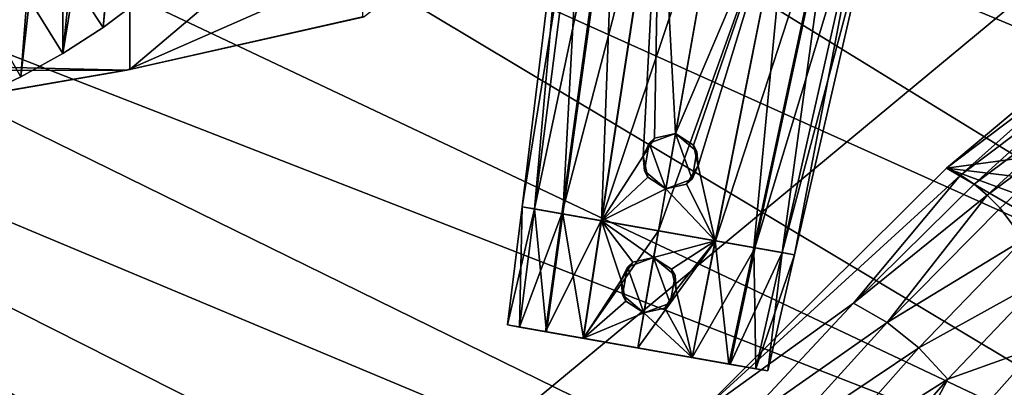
# Model space of a CAD drawing. Header units: metres. Extents: x -1004 to 0, y -708 to 0.
# Tile 68 of 93: x -264 to -123, y -157 to -105. Entities that reach past the tile are written whole.
import ezdxf

# ---------------------------------------------------------------- set-up
doc = ezdxf.new("R2010")
doc.units = ezdxf.units.M

msp = doc.modelspace()

# ---------------------------------------------------------------- linework, layer by layer
at = {"layer": 'top'}
for points in [[(-258.955139, -35.276363, 1923.057129), (-270.013733, -115.911118, 1969.068237), (-270.040436, -30.983635, 1920.656494)], [(-258.955139, -35.276363, 1923.057129), (-257.80545, -35.762718, 1923.442993), (-270.013733, -115.911118, 1969.068237)], [(-257.80545, -35.762718, 1923.442993), (-263.798035, -112.994408, 1967.589844), (-270.013733, -115.911118, 1969.068237)], [(-263.798035, -112.994408, 1967.589844), (-257.80545, -35.762718, 1923.442993), (-257.797852, -109.658508, 1966.107544)], [(-257.80545, -35.762718, 1923.442993), (-246.537567, -40.746387, 1927.94043), (-257.797852, -109.658508, 1966.107544)], [(-257.797852, -109.658508, 1966.107544), (-246.537567, -40.746387, 1927.94043), (-252.0392, -105.917747, 1964.633545)], [(-246.537567, -40.746387, 1927.94043), (-246.547363, -101.787735, 1963.180786), (-252.0392, -105.917747, 1964.633545)], [(-214.908432, -104.445747, 628.503113), (-248.182053, -111.925209, 628.698975), (-214.735611, -83.622414, 627.957886)], [(-214.735611, -83.622414, 627.957886), (-248.182053, -111.925209, 628.698975), (-248.175293, -87.727577, 628.065369)], [(-248.615372, -112.011162, 661.810242), (-192.610825, -87.446632, 662.452759), (-561.725708, -104.741089, 662.000549)], [(-248.182053, -111.925209, 628.698975), (-284.991211, -118.29361, 628.865784), (-248.175293, -87.727577, 628.065369)], [(-248.175293, -87.727577, 628.065369), (-284.991211, -118.29361, 628.865784), (-281.993774, -90.968109, 628.150208)], [(-248.615372, -112.011162, 661.810242), (-214.655594, -104.381912, 662.009888), (-192.610825, -87.446632, 662.452759)], [(-256.683899, -98.855873, 1989.811646), (-252.0392, -105.917747, 1964.633545), (-251.004288, -95.411652, 1988.872925)], [(-252.0392, -105.917747, 1964.633545), (-246.547363, -101.787735, 1963.180786), (-251.004288, -95.411652, 1988.872925)], [(-262.57489, -101.909721, 1990.791138), (-257.797852, -109.658508, 1966.107544), (-256.683899, -98.855873, 1989.811646)], [(-257.797852, -109.658508, 1966.107544), (-252.0392, -105.917747, 1964.633545), (-256.683899, -98.855873, 1989.811646)], [(-268.651154, -104.56086, 1991.802368), (-263.798035, -112.994408, 1967.589844), (-262.57489, -101.909721, 1990.791138)], [(-263.798035, -112.994408, 1967.589844), (-257.797852, -109.658508, 1966.107544), (-262.57489, -101.909721, 1990.791138)], [(-561.725708, -104.741089, 662.000549), (-527.853394, -112.279739, 661.803223), (-248.615372, -112.011162, 661.810242)], [(-270.013733, -115.911118, 1969.068237), (-263.798035, -112.994408, 1967.589844), (-268.651154, -104.56086, 1991.802368)], [(-214.674713, -104.387222, 629.057373), (-248.615372, -112.011162, 661.810242), (-248.621658, -112.012901, 629.057373)], [(-214.674713, -104.387222, 629.057373), (-248.621658, -112.012901, 629.057373), (-248.182053, -111.925209, 628.698975)], [(-214.655594, -104.381912, 662.009888), (-248.615372, -112.011162, 661.810242), (-214.674713, -104.387222, 629.057373)], [(-214.908432, -104.445747, 628.503113), (-214.674713, -104.387222, 629.057373), (-248.182053, -111.925209, 628.698975)], [(-527.853394, -112.279739, 661.803223), (-283.03949, -118.005608, 661.653381), (-248.615372, -112.011162, 661.810242)], [(-283.062836, -118.009041, 629.057373), (-284.991211, -118.29361, 628.865784), (-248.182053, -111.925209, 628.698975)], [(-248.182053, -111.925209, 628.698975), (-248.621658, -112.012901, 629.057373), (-283.062836, -118.009041, 629.057373)], [(-248.621658, -112.012901, 629.057373), (-283.03949, -118.005608, 661.653381), (-283.062836, -118.009041, 629.057373)], [(-248.615372, -112.011162, 661.810242), (-283.03949, -118.005608, 661.653381), (-248.621658, -112.012901, 629.057373)]]:
    msp.add_3dface(points, dxfattribs=at)
at = {"layer": 'top01'}
for points in [[(-131.362518, -126.032402, 661.173096), (-92.421669, -93.462975, 662.19281), (-92.553162, -93.56337, 628.322876)], [(-131.362518, -126.032402, 661.173096), (-73.810669, -118.203377, 662.680176), (-92.421669, -93.462975, 662.19281)], [(-131.362335, -126.032669, 628.322815), (-131.362518, -126.032402, 661.173096), (-92.553162, -93.56337, 628.322876)], [(-131.362335, -126.032669, 628.322815), (-92.553162, -93.56337, 628.322876), (-110.860413, -110.569427, 612.19751)], [(-129.359299, -127.036476, 612.237427), (-131.362335, -126.032669, 628.322815), (-110.860413, -110.569427, 612.19751)], [(-129.359299, -127.036476, 612.237427), (-110.860413, -110.569427, 612.19751), (-109.442665, -112.06665, 596.109009)], [(-127.403709, -128.324387, 596.181824), (-129.359299, -127.036476, 612.237427), (-109.442665, -112.06665, 596.109009)], [(-127.403709, -128.324387, 596.181824), (-109.442665, -112.06665, 596.109009), (-108.094902, -113.907318, 580.069214)], [(-108.094902, -113.907318, 580.069214), (-125.506371, -129.894638, 580.16571), (-127.403709, -128.324387, 596.181824)], [(-106.833313, -116.086143, 564.090637), (-125.506371, -129.894638, 580.16571), (-108.094902, -113.907318, 580.069214)], [(-106.833313, -116.086143, 564.090637), (-123.679367, -131.74115, 564.199707), (-125.506371, -129.894638, 580.16571)], [(-120.310997, -136.253616, 532.458923), (-123.679367, -131.74115, 564.199707), (-106.833313, -116.086143, 564.090637)], [(-131.362518, -126.032402, 661.173096), (-74.484612, -132.885864, 662.662537), (-73.810669, -118.203377, 662.680176)], [(-167.297272, -161.656906, 628.322815), (-167.226578, -161.581223, 660.234009), (-131.362335, -126.032669, 628.322815)], [(-167.297272, -161.656906, 628.322815), (-131.362335, -126.032669, 628.322815), (-129.359299, -127.036476, 612.237427)], [(-167.226578, -161.581223, 660.234009), (-131.362518, -126.032402, 661.173096), (-131.362335, -126.032669, 628.322815)], [(-69.684868, -161.822006, 662.788147), (-131.362518, -126.032402, 661.173096), (-167.226578, -161.581223, 660.234009)], [(-69.684868, -161.822006, 662.788147), (-73.041176, -147.512085, 662.700317), (-131.362518, -126.032402, 661.173096)], [(-73.041176, -147.512085, 662.700317), (-74.484612, -132.885864, 662.662537), (-131.362518, -126.032402, 661.173096)], [(-144.669205, -145.329971, 596.254639), (-167.297272, -161.656906, 628.322815), (-129.359299, -127.036476, 612.237427)], [(-144.669205, -145.329971, 596.254639), (-129.359299, -127.036476, 612.237427), (-127.403709, -128.324387, 596.181824)], [(-125.506371, -129.894638, 580.16571), (-144.669205, -145.329971, 596.254639), (-127.403709, -128.324387, 596.181824)], [(-125.506371, -129.894638, 580.16571), (-139.850632, -148.10556, 564.308838), (-144.669205, -145.329971, 596.254639)], [(-123.679367, -131.74115, 564.199707), (-139.850632, -148.10556, 564.308838), (-125.506371, -129.894638, 580.16571)], [(-123.679367, -131.74115, 564.199707), (-120.310997, -136.253616, 532.458923), (-139.850632, -148.10556, 564.308838)], [(-120.310997, -136.253616, 532.458923), (-135.308334, -151.731903, 532.550476), (-139.850632, -148.10556, 564.308838)], [(-117.47451, -141.835236, 501.049255), (-135.308334, -151.731903, 532.550476), (-120.310997, -136.253616, 532.458923)], [(-117.47451, -141.835236, 501.049255), (-131.17894, -156.188416, 501.049255), (-135.308334, -151.731903, 532.550476)], [(-118.373405, -151.642166, 470.991943), (-131.17894, -156.188416, 501.049255), (-117.47451, -141.835236, 501.049255)], [(-144.669205, -145.329971, 596.254639), (-161.207809, -163.052963, 596.327454), (-167.297272, -161.656906, 628.322815)], [(-139.850632, -148.10556, 564.308838), (-161.207809, -163.052963, 596.327454), (-144.669205, -145.329971, 596.254639)], [(-139.850632, -148.10556, 564.308838), (-155.316925, -165.149384, 564.417969), (-161.207809, -163.052963, 596.327454)], [(-135.308334, -151.731903, 532.550476), (-155.316925, -165.149384, 564.417969), (-139.850632, -148.10556, 564.308838)], [(-135.308334, -151.731903, 532.550476), (-149.62262, -167.851547, 532.642029), (-155.316925, -165.149384, 564.417969)], [(-131.17894, -156.188416, 501.049255), (-149.62262, -167.851547, 532.642029), (-135.308334, -151.731903, 532.550476)], [(-128.405945, -171.552017, 442.875641), (-143.705566, -180.003922, 472.123138), (-118.373405, -151.642166, 470.991943)], [(-143.705566, -180.003922, 472.123138), (-131.17894, -156.188416, 501.049255), (-118.373405, -151.642166, 470.991943)], [(-116.972603, -159.508804, 441.937164), (-128.405945, -171.552017, 442.875641), (-118.373405, -151.642166, 470.991943)], [(-131.17894, -156.188416, 501.049255), (-144.222244, -171.144958, 501.049255), (-149.62262, -167.851547, 532.642029)], [(-144.222244, -171.144958, 501.049255), (-131.17894, -156.188416, 501.049255), (-143.705566, -180.003922, 472.123138)]]:
    msp.add_3dface(points, dxfattribs=at)
at = {"layer": 'top0123420'}
for points in [[(-192.076599, -131.548752, 1328.066895), (-185.364151, -76.880295, 1328.067871), (-183.309067, -77.242661, 1318.556641)], [(-192.076599, -131.548752, 1328.066895), (-190.278793, -131.865738, 1336.363525), (-185.364151, -76.880295, 1328.067871)], [(-190.287384, -131.864227, 1319.77478), (-192.076599, -131.548752, 1328.066895), (-183.309067, -77.242661, 1318.556641)], [(-190.287384, -131.864227, 1319.77478), (-183.309067, -77.242661, 1318.556641), (-178.876572, -78.024231, 1312.077271)], [(-190.278793, -131.865738, 1336.363525), (-183.299286, -77.244392, 1337.584229), (-185.364151, -76.880295, 1328.067871)], [(-190.278793, -131.865738, 1336.363525), (-186.253723, -132.57547, 1342.172485), (-183.299286, -77.244392, 1337.584229)], [(-186.253723, -132.57547, 1342.172485), (-178.683365, -78.058304, 1344.237305), (-183.299286, -77.244392, 1337.584229)], [(-186.408905, -132.548111, 1314.10376), (-190.287384, -131.864227, 1319.77478), (-178.876572, -78.024231, 1312.077271)], [(-186.408905, -132.548111, 1314.10376), (-178.876572, -78.024231, 1312.077271), (-172.396545, -79.16684, 1307.469971)], [(-186.253723, -132.57547, 1342.172485), (-180.728271, -133.549759, 1346.046143), (-178.683365, -78.058304, 1344.237305)], [(-180.728271, -133.549759, 1346.046143), (-172.37529, -79.170586, 1348.659424), (-178.683365, -78.058304, 1344.237305)], [(-180.746933, -133.546463, 1310.082031), (-186.408905, -132.548111, 1314.10376), (-172.396545, -79.16684, 1307.469971)], [(-180.746933, -133.546463, 1310.082031), (-172.396545, -79.16684, 1307.469971), (-163.027252, -80.818893, 1305.378174)], [(-180.728271, -133.549759, 1346.046143), (-174.758865, -124.327812, 1347.991821), (-172.37529, -79.170586, 1348.659424)], [(-174.758865, -124.327812, 1347.991821), (-173.114243, -121.758919, 1348.340698), (-172.37529, -79.170586, 1348.659424)], [(-172.37529, -79.170586, 1348.659424), (-173.114243, -121.758919, 1348.340698), (-170.129578, -121.098206, 1348.597412)], [(-170.129578, -121.098206, 1348.597412), (-163.027252, -80.818893, 1350.741211), (-172.37529, -79.170586, 1348.659424)], [(-172.578506, -134.986786, 1308.260864), (-180.746933, -133.546463, 1310.082031), (-163.027252, -80.818893, 1305.378174)], [(-163.027252, -80.818893, 1305.378174), (-153.657959, -82.470955, 1307.469971), (-172.578506, -134.986786, 1308.260864)], [(-163.027252, -80.818893, 1350.741211), (-170.129578, -121.098206, 1348.597412), (-153.679214, -82.467209, 1348.659424)], [(-153.657959, -82.470955, 1307.469971), (-164.41008, -136.427094, 1310.082031), (-172.578506, -134.986786, 1308.260864)], [(-170.129578, -121.098206, 1348.597412), (-167.550873, -122.739853, 1348.340576), (-153.679214, -82.467209, 1348.659424)], [(-153.679214, -82.467209, 1348.659424), (-167.550873, -122.739853, 1348.340576), (-166.884399, -125.716255, 1347.992065)], [(-153.679214, -82.467209, 1348.659424), (-166.884399, -125.716255, 1347.992065), (-164.428757, -136.423798, 1346.046143)], [(-153.679214, -82.467209, 1348.659424), (-164.428757, -136.423798, 1346.046143), (-158.903305, -137.398087, 1342.172485)], [(-153.657959, -82.470955, 1307.469971), (-147.177933, -83.613556, 1312.077271), (-164.41008, -136.427094, 1310.082031)], [(-147.37114, -83.579491, 1344.237305), (-153.679214, -82.467209, 1348.659424), (-158.903305, -137.398087, 1342.172485)], [(-147.177933, -83.613556, 1312.077271), (-158.748123, -137.425461, 1314.10376), (-164.41008, -136.427094, 1310.082031)], [(-147.37114, -83.579491, 1344.237305), (-158.903305, -137.398087, 1342.172485), (-154.87822, -138.107819, 1336.363525)], [(-147.177933, -83.613556, 1312.077271), (-142.745438, -84.395126, 1318.556641), (-158.748123, -137.425461, 1314.10376)], [(-142.745438, -84.395126, 1318.556641), (-154.869644, -138.109329, 1319.77478), (-158.748123, -137.425461, 1314.10376)], [(-142.755219, -84.393402, 1337.584229), (-147.37114, -83.579491, 1344.237305), (-154.87822, -138.107819, 1336.363525)], [(-142.755219, -84.393402, 1337.584229), (-154.87822, -138.107819, 1336.363525), (-153.080429, -138.42482, 1328.066895)], [(-142.745438, -84.395126, 1318.556641), (-140.690353, -84.757492, 1328.067871), (-154.869644, -138.109329, 1319.77478)], [(-140.690353, -84.757492, 1328.067871), (-142.755219, -84.393402, 1337.584229), (-153.080429, -138.42482, 1328.066895)], [(-140.690353, -84.757492, 1328.067871), (-153.080429, -138.42482, 1328.066895), (-154.869644, -138.109329, 1319.77478)], [(-173.886642, -122.46566, 1363.318481), (-170.129578, -121.098198, 1363.318481), (-173.114243, -121.758919, 1348.340698)], [(-170.129578, -121.098198, 1363.318481), (-173.886642, -122.46566, 1363.318481), (-171.518143, -128.973099, 1363.318481)], [(-173.114243, -121.758919, 1348.340698), (-170.129578, -121.098198, 1363.318481), (-170.129578, -121.098206, 1348.597412)], [(-167.761063, -127.605637, 1363.318481), (-170.129578, -121.098198, 1363.318481), (-171.518143, -128.973099, 1363.318481)], [(-167.550873, -122.739853, 1348.340576), (-170.129578, -121.098198, 1363.318481), (-167.066788, -123.668182, 1363.318481)], [(-167.550873, -122.739853, 1348.340576), (-170.129578, -121.098206, 1348.597412), (-170.129578, -121.098198, 1363.318481)], [(-167.761063, -127.605637, 1363.318481), (-167.066788, -123.668182, 1363.318481), (-170.129578, -121.098198, 1363.318481)], [(-174.758865, -124.327812, 1347.991821), (-173.886642, -122.46566, 1363.318481), (-173.114243, -121.758919, 1348.340698)], [(-174.580933, -126.403107, 1363.318481), (-173.886642, -122.46566, 1363.318481), (-174.758865, -124.327812, 1347.991821)], [(-171.518143, -128.973099, 1363.318481), (-173.886642, -122.46566, 1363.318481), (-174.580933, -126.403107, 1363.318481)], [(-166.884399, -125.716255, 1347.992065), (-167.066788, -123.668182, 1363.318481), (-167.761063, -127.605637, 1363.318481)], [(-166.884399, -125.716255, 1347.992065), (-167.550873, -122.739853, 1348.340576), (-167.066788, -123.668182, 1363.318481)], [(-180.728271, -133.549759, 1346.046143), (-174.102493, -127.323738, 1348.040527), (-174.758865, -124.327812, 1347.991821)], [(-174.102493, -127.323738, 1348.040527), (-174.580933, -126.403107, 1363.318481), (-174.758865, -124.327812, 1347.991821)], [(-171.518143, -128.973099, 1363.318481), (-174.580933, -126.403107, 1363.318481), (-174.102493, -127.323738, 1348.040527)], [(-166.884399, -125.716255, 1347.992065), (-168.525513, -128.307114, 1348.040527), (-164.428757, -136.423798, 1346.046143)], [(-168.525513, -128.307114, 1348.040527), (-166.884399, -125.716255, 1347.992065), (-167.761063, -127.605637, 1363.318481)], [(-171.518143, -128.973099, 1348.178589), (-174.102493, -127.323738, 1348.040527), (-180.728271, -133.549759, 1346.046143)], [(-171.518143, -128.973099, 1348.178589), (-171.518143, -128.973099, 1363.318481), (-174.102493, -127.323738, 1348.040527)], [(-168.525513, -128.307114, 1348.040527), (-167.761063, -127.605637, 1363.318481), (-171.518143, -128.973099, 1363.318481)], [(-172.578506, -134.986786, 1347.858521), (-171.518143, -128.973099, 1348.178589), (-180.728271, -133.549759, 1346.046143)], [(-171.518143, -128.973099, 1348.178589), (-172.578506, -134.986786, 1347.858521), (-164.428757, -136.423798, 1346.046143)], [(-164.428757, -136.423798, 1346.046143), (-168.525513, -128.307114, 1348.040527), (-171.518143, -128.973099, 1348.178589)], [(-171.518143, -128.973099, 1348.178589), (-168.525513, -128.307114, 1348.040527), (-171.518143, -128.973099, 1363.318481)], [(-190.287384, -131.864227, 1319.77478), (-153.080429, -138.42482, 1328.066895), (-192.076599, -131.548752, 1328.066895)], [(-153.080429, -138.42482, 1328.066895), (-154.87822, -138.107819, 1336.363525), (-192.076599, -131.548752, 1328.066895)], [(-192.076599, -131.548752, 1328.066895), (-154.87822, -138.107819, 1336.363525), (-190.278793, -131.865738, 1336.363525)], [(-186.408905, -132.548111, 1314.10376), (-154.869644, -138.109329, 1319.77478), (-190.287384, -131.864227, 1319.77478)], [(-154.869644, -138.109329, 1319.77478), (-153.080429, -138.42482, 1328.066895), (-190.287384, -131.864227, 1319.77478)], [(-154.87822, -138.107819, 1336.363525), (-158.903305, -137.398087, 1342.172485), (-190.278793, -131.865738, 1336.363525)], [(-190.278793, -131.865738, 1336.363525), (-158.903305, -137.398087, 1342.172485), (-186.253723, -132.57547, 1342.172485)], [(-180.746933, -133.546463, 1310.082031), (-158.748123, -137.425461, 1314.10376), (-186.408905, -132.548111, 1314.10376)], [(-158.748123, -137.425461, 1314.10376), (-154.869644, -138.109329, 1319.77478), (-186.408905, -132.548111, 1314.10376)], [(-158.903305, -137.398087, 1342.172485), (-164.428757, -136.423798, 1346.046143), (-186.253723, -132.57547, 1342.172485)], [(-186.253723, -132.57547, 1342.172485), (-164.428757, -136.423798, 1346.046143), (-180.728271, -133.549759, 1346.046143)], [(-172.578506, -134.986786, 1308.260864), (-164.41008, -136.427094, 1310.082031), (-180.746933, -133.546463, 1310.082031)], [(-164.41008, -136.427094, 1310.082031), (-158.748123, -137.425461, 1314.10376), (-180.746933, -133.546463, 1310.082031)], [(-164.428757, -136.423798, 1346.046143), (-172.578506, -134.986786, 1347.858521), (-180.728271, -133.549759, 1346.046143)]]:
    msp.add_3dface(points, dxfattribs=at)
at = {"layer": 'top0123421'}
for points in [[(-194.151215, -148.44519, 1328.066895), (-192.076599, -131.548752, 1328.067261), (-190.287552, -131.864197, 1319.775146)], [(-194.151215, -148.44519, 1328.066895), (-192.435715, -148.747681, 1335.986816), (-192.076599, -131.548752, 1328.067261)], [(-192.444336, -148.746155, 1320.151489), (-194.151215, -148.44519, 1328.066895), (-190.287552, -131.864197, 1319.775146)], [(-192.444336, -148.746155, 1320.151489), (-190.287552, -131.864197, 1319.775146), (-186.410812, -132.547775, 1314.105713)], [(-192.435715, -148.747681, 1335.986816), (-190.278549, -131.865784, 1336.364136), (-192.076599, -131.548752, 1328.067261)], [(-192.435715, -148.747681, 1335.986816), (-188.589035, -149.425949, 1341.538696), (-190.278549, -131.865784, 1336.364136)], [(-190.287552, -131.864197, 1319.775146), (-192.076599, -131.548752, 1328.067261), (-153.080429, -138.42482, 1328.067261)], [(-192.076599, -131.548752, 1328.067261), (-154.878479, -138.107773, 1336.364136), (-153.080429, -138.42482, 1328.067261)], [(-192.076599, -131.548752, 1328.067261), (-190.278549, -131.865784, 1336.364136), (-154.878479, -138.107773, 1336.364136)], [(-186.410812, -132.547775, 1314.105713), (-190.287552, -131.864197, 1319.775146), (-154.869476, -138.10936, 1319.775146)], [(-190.287552, -131.864197, 1319.775146), (-153.080429, -138.42482, 1328.067261), (-154.869476, -138.10936, 1319.775146)], [(-188.589035, -149.425949, 1341.538696), (-186.249252, -132.576263, 1342.17688), (-190.278549, -131.865784, 1336.364136)], [(-190.278549, -131.865784, 1336.364136), (-158.907776, -137.397308, 1342.17688), (-154.878479, -138.107773, 1336.364136)], [(-190.278549, -131.865784, 1336.364136), (-186.249252, -132.576263, 1342.17688), (-158.907776, -137.397308, 1342.17688)], [(-188.738907, -149.399521, 1314.732056), (-192.444336, -148.746155, 1320.151489), (-186.410812, -132.547775, 1314.105713)], [(-188.738907, -149.399521, 1314.732056), (-186.410812, -132.547775, 1314.105713), (-180.74704, -133.546448, 1310.082031)], [(-183.327911, -150.353622, 1310.889404), (-188.738907, -149.399521, 1314.732056), (-180.74704, -133.546448, 1310.082031)], [(-188.589035, -149.425949, 1341.538696), (-183.309158, -150.356934, 1345.23877), (-186.249252, -132.576263, 1342.17688)], [(-180.74704, -133.546448, 1310.082031), (-186.410812, -132.547775, 1314.105713), (-158.746201, -137.425797, 1314.105713)], [(-186.410812, -132.547775, 1314.105713), (-154.869476, -138.10936, 1319.775146), (-158.746201, -137.425797, 1314.105713)], [(-183.309158, -150.356934, 1345.23877), (-180.727448, -133.549911, 1346.046509), (-186.249252, -132.576263, 1342.17688)], [(-186.249252, -132.576263, 1342.17688), (-164.429581, -136.42366, 1346.046509), (-158.907776, -137.397308, 1342.17688)], [(-186.249252, -132.576263, 1342.17688), (-180.727448, -133.549911, 1346.046509), (-164.429581, -136.42366, 1346.046509)], [(-183.327911, -150.353622, 1310.889404), (-180.74704, -133.546448, 1310.082031), (-172.578506, -134.986786, 1308.260864)], [(-183.309158, -150.356934, 1345.23877), (-177.884445, -142.05368, 1347.028809), (-180.727448, -133.549911, 1346.046509)], [(-172.578506, -134.986786, 1308.260864), (-180.74704, -133.546448, 1310.082031), (-164.409988, -136.427109, 1310.082031)], [(-180.74704, -133.546448, 1310.082031), (-158.746201, -137.425797, 1314.105713), (-164.409988, -136.427109, 1310.082031)], [(-177.884445, -142.05368, 1347.028809), (-176.239883, -139.485168, 1347.387817), (-180.727448, -133.549911, 1346.046509)], [(-180.727448, -133.549911, 1346.046509), (-176.239883, -139.485168, 1347.387817), (-173.255325, -138.825195, 1347.654297)], [(-173.255325, -138.825195, 1347.654297), (-172.578506, -134.986786, 1347.858521), (-180.727448, -133.549911, 1346.046509)], [(-180.727448, -133.549911, 1346.046509), (-172.578506, -134.986786, 1347.858521), (-164.429581, -136.42366, 1346.046509)], [(-175.530533, -151.728516, 1309.151733), (-183.327911, -150.353622, 1310.889404), (-172.578506, -134.986786, 1308.260864)], [(-172.578506, -134.986786, 1308.260864), (-164.409988, -136.427109, 1310.082031), (-175.530533, -151.728516, 1309.151733)], [(-172.578506, -134.986786, 1347.858521), (-173.255325, -138.825195, 1347.654297), (-164.429581, -136.42366, 1346.046509)], [(-164.409988, -136.427109, 1310.082031), (-167.733154, -153.103409, 1310.889404), (-175.530533, -151.728516, 1309.151733)], [(-173.255325, -138.825195, 1347.654297), (-170.676758, -140.466217, 1347.387695), (-164.429581, -136.42366, 1346.046509)], [(-164.429581, -136.42366, 1346.046509), (-170.676758, -140.466217, 1347.387695), (-170.009781, -143.442154, 1347.028931)], [(-164.429581, -136.42366, 1346.046509), (-170.009781, -143.442154, 1347.028931), (-167.751907, -153.100098, 1345.23877)], [(-164.429581, -136.42366, 1346.046509), (-167.751907, -153.100098, 1345.23877), (-162.472031, -154.031082, 1341.538696)], [(-164.409988, -136.427109, 1310.082031), (-158.746201, -137.425797, 1314.105713), (-167.733154, -153.103409, 1310.889404)], [(-158.907776, -137.397308, 1342.17688), (-164.429581, -136.42366, 1346.046509), (-162.472031, -154.031082, 1341.538696)], [(-158.746201, -137.425797, 1314.105713), (-162.322159, -154.05751, 1314.732056), (-167.733154, -153.103409, 1310.889404)], [(-158.907776, -137.397308, 1342.17688), (-162.472031, -154.031082, 1341.538696), (-158.625351, -154.709351, 1335.986816)], [(-158.746201, -137.425797, 1314.105713), (-154.869476, -138.10936, 1319.775146), (-162.322159, -154.05751, 1314.732056)], [(-154.878479, -138.107773, 1336.364136), (-158.907776, -137.397308, 1342.17688), (-158.625351, -154.709351, 1335.986816)], [(-177.012314, -140.1922, 1357.318481), (-173.255249, -138.824738, 1357.318481), (-176.239883, -139.485168, 1347.387817)], [(-173.255249, -138.824738, 1357.318481), (-177.012314, -140.1922, 1357.318481), (-174.643799, -146.699631, 1357.318481)], [(-176.239883, -139.485168, 1347.387817), (-173.255249, -138.824738, 1357.318481), (-173.255325, -138.825195, 1347.654297)], [(-170.886734, -145.332169, 1357.318481), (-173.255249, -138.824738, 1357.318481), (-174.643799, -146.699631, 1357.318481)], [(-170.676758, -140.466217, 1347.387695), (-173.255325, -138.825195, 1347.654297), (-173.255249, -138.824738, 1357.318481)], [(-170.676758, -140.466217, 1347.387695), (-173.255249, -138.824738, 1357.318481), (-170.192459, -141.39473, 1357.318481)], [(-170.886734, -145.332169, 1357.318481), (-170.192459, -141.39473, 1357.318481), (-173.255249, -138.824738, 1357.318481)], [(-154.869476, -138.10936, 1319.775146), (-158.61673, -154.710876, 1320.151489), (-162.322159, -154.05751, 1314.732056)], [(-154.878479, -138.107773, 1336.364136), (-158.625351, -154.709351, 1335.986816), (-156.909851, -155.011841, 1328.066895)], [(-154.869476, -138.10936, 1319.775146), (-153.080429, -138.42482, 1328.067261), (-158.61673, -154.710876, 1320.151489)], [(-153.080429, -138.42482, 1328.067261), (-156.909851, -155.011841, 1328.066895), (-158.61673, -154.710876, 1320.151489)], [(-153.080429, -138.42482, 1328.067261), (-154.878479, -138.107773, 1336.364136), (-156.909851, -155.011841, 1328.066895)], [(-177.884445, -142.05368, 1347.028809), (-177.012314, -140.1922, 1357.318481), (-176.239883, -139.485168, 1347.387817)], [(-177.706589, -144.129654, 1357.318481), (-177.012314, -140.1922, 1357.318481), (-177.884445, -142.05368, 1347.028809)], [(-174.643799, -146.699631, 1357.318481), (-177.012314, -140.1922, 1357.318481), (-177.706589, -144.129654, 1357.318481)], [(-170.009781, -143.442154, 1347.028931), (-170.676758, -140.466217, 1347.387695), (-170.192459, -141.39473, 1357.318481)], [(-183.309158, -150.356934, 1345.23877), (-177.228302, -145.050095, 1347.08728), (-177.884445, -142.05368, 1347.028809)], [(-177.228302, -145.050095, 1347.08728), (-177.706589, -144.129654, 1357.318481), (-177.884445, -142.05368, 1347.028809)], [(-170.009781, -143.442154, 1347.028931), (-170.192459, -141.39473, 1357.318481), (-170.886734, -145.332169, 1357.318481)], [(-170.009781, -143.442154, 1347.028931), (-171.650955, -146.033569, 1347.08728), (-167.751907, -153.100098, 1345.23877)], [(-171.650955, -146.033569, 1347.08728), (-170.009781, -143.442154, 1347.028931), (-170.886734, -145.332169, 1357.318481)], [(-174.643799, -146.699646, 1347.235229), (-177.228302, -145.050095, 1347.08728), (-183.309158, -150.356934, 1345.23877)], [(-174.643799, -146.699631, 1357.318481), (-177.706589, -144.129654, 1357.318481), (-177.228302, -145.050095, 1347.08728)], [(-174.643799, -146.699646, 1347.235229), (-174.643799, -146.699631, 1357.318481), (-177.228302, -145.050095, 1347.08728)], [(-171.650955, -146.033569, 1347.08728), (-170.886734, -145.332169, 1357.318481), (-174.643799, -146.699631, 1357.318481)], [(-167.751907, -153.100098, 1345.23877), (-171.650955, -146.033569, 1347.08728), (-174.643799, -146.699646, 1347.235229)], [(-174.643799, -146.699646, 1347.235229), (-171.650955, -146.033569, 1347.08728), (-174.643799, -146.699631, 1357.318481)], [(-175.530533, -151.728516, 1346.967651), (-174.643799, -146.699646, 1347.235229), (-183.309158, -150.356934, 1345.23877)], [(-174.643799, -146.699646, 1347.235229), (-175.530533, -151.728516, 1346.967651), (-167.751907, -153.100098, 1345.23877)], [(-158.61673, -154.710876, 1320.151489), (-194.151215, -148.44519, 1328.066895), (-192.444336, -148.746155, 1320.151489)], [(-158.61673, -154.710876, 1320.151489), (-156.909851, -155.011841, 1328.066895), (-194.151215, -148.44519, 1328.066895)], [(-156.909851, -155.011841, 1328.066895), (-192.435715, -148.747681, 1335.986816), (-194.151215, -148.44519, 1328.066895)], [(-162.322159, -154.05751, 1314.732056), (-192.444336, -148.746155, 1320.151489), (-188.738907, -149.399521, 1314.732056)], [(-162.322159, -154.05751, 1314.732056), (-158.61673, -154.710876, 1320.151489), (-192.444336, -148.746155, 1320.151489)], [(-156.909851, -155.011841, 1328.066895), (-158.625351, -154.709351, 1335.986816), (-192.435715, -148.747681, 1335.986816)], [(-158.625351, -154.709351, 1335.986816), (-188.589035, -149.425949, 1341.538696), (-192.435715, -148.747681, 1335.986816)], [(-167.733154, -153.103409, 1310.889404), (-188.738907, -149.399521, 1314.732056), (-183.327911, -150.353622, 1310.889404)], [(-167.733154, -153.103409, 1310.889404), (-162.322159, -154.05751, 1314.732056), (-188.738907, -149.399521, 1314.732056)], [(-158.625351, -154.709351, 1335.986816), (-162.472031, -154.031082, 1341.538696), (-188.589035, -149.425949, 1341.538696)], [(-162.472031, -154.031082, 1341.538696), (-183.309158, -150.356934, 1345.23877), (-188.589035, -149.425949, 1341.538696)], [(-175.530533, -151.728516, 1309.151733), (-167.733154, -153.103409, 1310.889404), (-183.327911, -150.353622, 1310.889404)], [(-162.472031, -154.031082, 1341.538696), (-167.751907, -153.100098, 1345.23877), (-183.309158, -150.356934, 1345.23877)], [(-167.751907, -153.100098, 1345.23877), (-175.530533, -151.728516, 1346.967651), (-183.309158, -150.356934, 1345.23877)]]:
    msp.add_3dface(points, dxfattribs=at)
at = {"layer": 'top0123459'}
for points in [[(-10, -10, 90), (-787.024658, -653.266907, 90), (-994.049377, -10, 90)], [(-217.024689, -653.266907, 90), (-787.024658, -653.266907, 90), (-10, -10, 90)], [(-10.00001, -694.05426, 90), (-217.024689, -653.266907, 90), (-10, -10, 90)], [(-71.243141, -126.714966, 116.126305), (-166.596954, -64.034706, 117.22039), (-214.452972, -67.146957, 117.166069)], [(-71.243141, -126.714966, 116.126305), (-75.318253, -96.200455, 116.658936), (-166.596954, -64.034706, 117.22039)], [(-67.72126, -157.298248, 115.592468), (-214.452972, -67.146957, 117.166069), (-262.337708, -69.78093, 117.120087)], [(-67.72126, -157.298248, 115.592468), (-71.243141, -126.714966, 116.126305), (-214.452972, -67.146957, 117.166069)], [(-64.753777, -187.940262, 115.05761), (-262.337708, -69.78093, 117.120087), (-310.246368, -71.936356, 117.082466)], [(-64.753777, -187.940262, 115.05761), (-67.72126, -157.298248, 115.592468), (-262.337708, -69.78093, 117.120087)], [(-358.174194, -73.613029, 117.0532), (-64.753777, -187.940262, 115.05761), (-310.246368, -71.936356, 117.082466)], [(-406.116364, -74.810768, 117.032295), (-62.341656, -218.630981, 114.521904), (-358.174194, -73.613029, 117.0532)], [(-62.341656, -218.630981, 114.521904), (-64.753777, -187.940262, 115.05761), (-358.174194, -73.613029, 117.0532)], [(-489.911804, -508.234253, 109.466858), (-59.186478, -280.118256, 113.448639), (-406.116364, -74.810768, 117.032295)], [(-59.186478, -280.118256, 113.448639), (-60.485687, -249.360321, 113.985519), (-406.116364, -74.810768, 117.032295)], [(-406.116364, -74.810768, 117.032295), (-60.485687, -249.360321, 113.985519), (-62.341656, -218.630981, 114.521904)]]:
    msp.add_3dface(points, dxfattribs=at)

doc.saveas('drawing.dxf')
